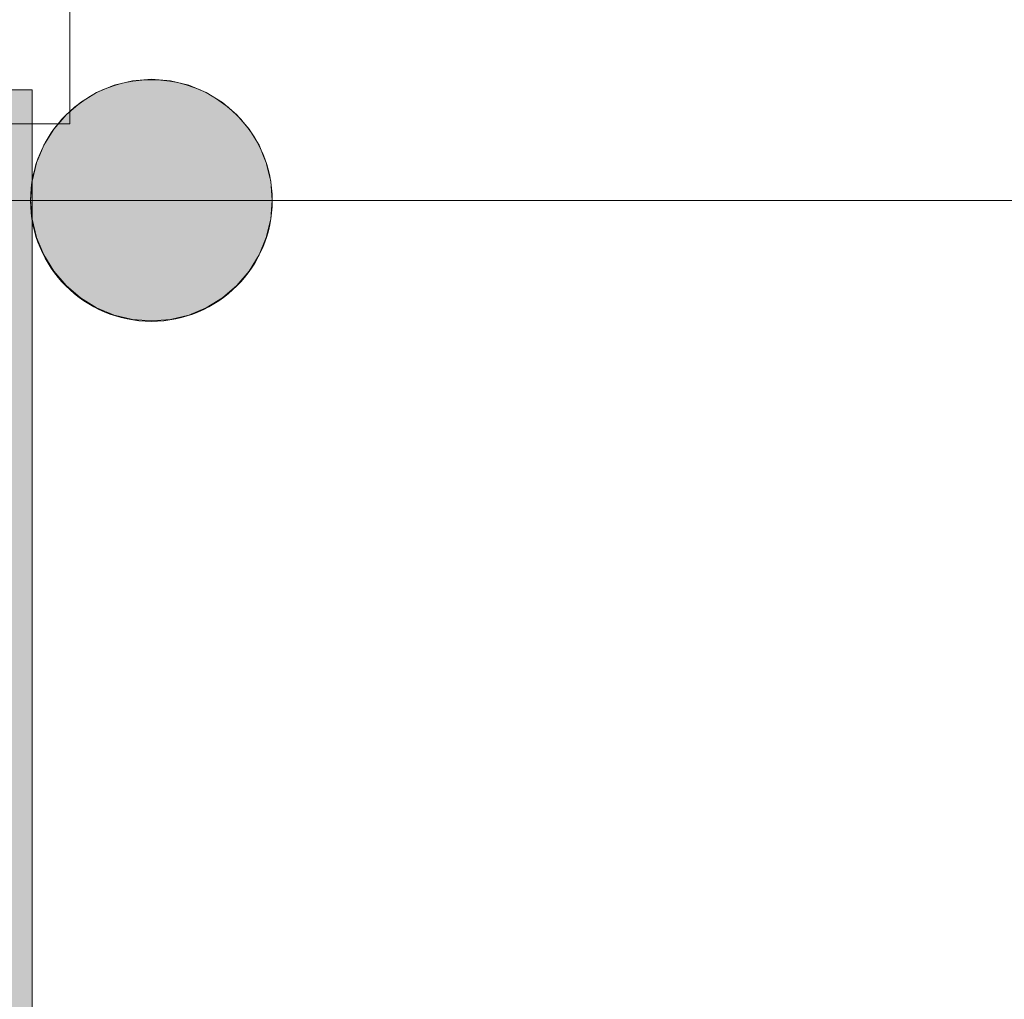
# Model space of a CAD drawing. Header units: millimetres. Extents: x 1110081 to 1268996, y -753649 to 3502.
# Tile 125 of 211: x 1196406 to 1198444, y -724419 to -722392. Entities that reach past the tile are written whole.
import ezdxf

# ---------------------------------------------------------------- set-up
doc = ezdxf.new("R2010")
doc.units = ezdxf.units.MM
doc.layers.add('A200-10 - ventesone', color=7, linetype='Continuous', lineweight=5, true_color=0xfff5d7)
for name, color, linetype, lineweight in [('A222', 4, 'Continuous', 13), ('A24', 1, 'Continuous', 13), ('A822Custom 1Custom 2Custom 3Floor Plan00_Shared Levels and Grids', 1, 'Continuous', 5), ('A852-TYNN', 4, 'Continuous', 5), ('partitions to remain', 7, 'Continuous', 9)]:
    doc.layers.add(name, color=color, linetype=linetype, lineweight=lineweight)

msp = doc.modelspace()

# ---------------------------------------------------------------- hatches: boundary and pattern name
at = {"layer": 'A200-10 - ventesone'}
msp.add_hatch(color=256, dxfattribs=at).paths.add_polyline_path([(1184878.6, -722965.6), (1184878.6, -722537.1), (1196431.9, -722537.1), (1196431.9, -728804.6), (1184680.6, -728804.6), (1184677.7, -722965.6)])
at = {"layer": 'A222'}
msp.add_hatch(color=256, dxfattribs=at).paths.add_polyline_path([(1196678.6, -723016.4), (1196734.2, -723010.1), (1196787.1, -722991.6), (1196834.5, -722961.8), (1196874.1, -722922.3), (1196903.8, -722874.8), (1196922.3, -722822), (1196928.6, -722766.4), (1196922.3, -722710.7), (1196903.8, -722657.9), (1196874.1, -722610.5), (1196834.5, -722570.9), (1196787.1, -722541.1), (1196734.2, -722522.6), (1196678.6, -722516.4), (1196623, -722522.6), (1196570.1, -722541.1), (1196522.7, -722570.9), (1196483.1, -722610.5), (1196453.4, -722657.9), (1196434.9, -722710.7), (1196428.6, -722766.4), (1196434.9, -722822), (1196453.4, -722874.8), (1196483.1, -722922.3), (1196522.7, -722961.8), (1196570.1, -722991.6), (1196623, -723010.1)])
h = msp.add_hatch(color=7, dxfattribs=at)
h.paths.add_polyline_path([(1196611.6, -723005.8), (1196601.2, -723003.3), (1196605, -723003.3)])
h.paths.add_polyline_path([(1196564, -722987.7), (1196563.9, -722987.2), (1196483.1, -722610.5), (1196453.4, -722657.9), (1196455.7, -722652), (1196485.4, -722607.8), (1196501.7, -722588.8), (1196531.5, -722563.3), (1196572.5, -722539.7), (1196601.2, -722527.8), (1196639.3, -722518.6), (1196689.1, -722516.4), (1196717.5, -722518.6), (1196755.7, -722527.8), (1196775.5, -722537.1), (1196751.8, -722537.1), (1196754.8, -722529.9), (1196734.2, -722522.6), (1196728.9, -722537.1), (1196711.5, -722537.1), (1196716.9, -722520.7), (1196678.1, -722518.6), (1196572.5, -722961.8), (1196678.6, -722637.6), (1196678.4, -722675.1), (1196582.9, -722942.3), (1196678.6, -722712.8), (1196678.4, -722758.7), (1196576.3, -722967.8), (1196678.6, -722804.6), (1196678.4, -722811.4), (1196564, -722987.7)])
h.paths.add_polyline_path([(1196564, -722987.7), (1196566.1, -722961.8), (1196601, -722530.3), (1196564, -722545), (1196531.6, -722565.3), (1196562.5, -722967.8)])
h.paths.add_polyline_path([(1196564, -722987.6), (1196522.7, -722570.9), (1196502.1, -722591.6), (1196556.9, -722942.3)])
h.paths.add_polyline_path([(1196565, -722987.6), (1196678.6, -722963.6), (1196678.4, -722969.9), (1196570.1, -722986.8)])
h.paths.add_polyline_path([(1196564.1, -722987.5), (1196639, -722520.8), (1196623, -722522.6), (1196564.9, -722980.5)])
h.paths.add_polyline_path([(1196564.6, -722987.4), (1196678.6, -722918.2), (1196678.4, -722929.8), (1196564.9, -722987.3)])
h.paths.add_polyline_path([(1196563.8, -722987.4), (1196433.2, -722806.9), (1196428.6, -722763.5), (1196434.9, -722712.5), (1196435.1, -722711.3), (1196541, -722942.3), (1196432.8, -722729), (1196428.6, -722766.4), (1196536.2, -722942.3)])
h.paths.add_polyline_path([(1196564.5, -722987.3), (1196678.6, -722879), (1196678.4, -722890.4), (1196564.9, -722986.9)])
h.paths.add_polyline_path([(1196565.1, -722987.3), (1196678.6, -722934.8), (1196678.4, -722940.6), (1196570.1, -722985.2)])
h.paths.add_polyline_path([(1196563.3, -722987.2), (1196501.7, -722942.3), (1196487.6, -722925.9), (1196531.5, -722961.4)])
h.paths.add_polyline_path([(1196563.5, -722987.1), (1196443.2, -722845.7), (1196436, -722823.5), (1196531.5, -722946)])
h.paths.add_polyline_path([(1196565.1, -722986.9), (1196678.6, -722899.2), (1196678.4, -722905), (1196570.1, -722983.3)])
h.paths.add_polyline_path([(1196560.8, -722984.4), (1196456.5, -722879.9), (1196457.5, -722879), (1196531.5, -722954.6)])
h = msp.add_hatch(color=7, dxfattribs=at)
h.paths.add_polyline_path([(1196678.6, -723016.4), (1196623, -723010.1), (1196560.4, -722985.5), (1196522.7, -722961.8), (1196507.3, -722946.5), (1196531.5, -722961.4), (1196483.1, -722922.3), (1196456.5, -722879.9), (1196453.4, -722874.8), (1196443.2, -722845.7), (1196531.5, -722946), (1196436, -722823.5), (1196434.9, -722809.3), (1196563.8, -722987.4), (1196428.7, -722765.5), (1196432.8, -722729), (1196542.8, -722942.3), (1196434.9, -722710.7), (1196457, -722652), (1196483.1, -722610.5), (1196564.9, -722986.4), (1196678.6, -722811.2), (1196678.4, -722876.7), (1196587.5, -722967.8), (1196678.6, -722890.3), (1196678.4, -722899.3), (1196623, -722945.1), (1196678.6, -722904.9), (1196678.4, -722918.3), (1196570.1, -722984.6), (1196678.6, -722929.7), (1196678.4, -722934.8), (1196612.5, -722967.8), (1196678.6, -722942.3), (1196678.4, -722949.8), (1196678.6, -722950.8), (1196678.4, -722963.6), (1196601.2, -722981.9), (1196678.6, -722969.9), (1196678.4, -722976.8), (1196678.6, -722979), (1196678.6, -723015.6)])
h.paths.add_polyline_path([(1196564, -722987.7), (1196531.6, -722565.3), (1196570.1, -722541.1), (1196601, -722530.3), (1196564, -722987.7)])
h.paths.add_polyline_path([(1196564, -722987.6), (1196502.1, -722591.6), (1196522.7, -722570.9), (1196559.5, -722942.3)])
h.paths.add_polyline_path([(1196564.1, -722987.6), (1196678.6, -722516.4), (1196716.2, -722522.6), (1196711.5, -722537.1), (1196678.6, -722537.1), (1196678.4, -722638.1), (1196564.9, -722984.9)])
h.paths.add_polyline_path([(1196564.1, -722987.5), (1196623, -722522.6), (1196638.7, -722522.6), (1196564.9, -722982)])
h.paths.add_polyline_path([(1196564.2, -722987.5), (1196678.6, -722758.3), (1196676.8, -722804.6), (1196564.9, -722986.2)])
h.paths.add_polyline_path([(1196564.2, -722987.3), (1196678.6, -722674.7), (1196678.4, -722713.2), (1196564.9, -722985.5)])
h.paths.add_polyline_path([(1196734.2, -722537.1), (1196728.9, -722537.1), (1196734.2, -722522.6), (1196754.8, -722529.9), (1196751.8, -722537.1)])
h = msp.add_hatch(color=7, dxfattribs=at)
h.paths.add_polyline_path([(1196745.6, -723005.8), (1196756, -723003.3), (1196752.2, -723003.3)])
h.paths.add_polyline_path([(1196793.2, -722987.7), (1196793.3, -722987.2), (1196874.1, -722610.5), (1196903.8, -722657.9), (1196901.5, -722652), (1196871.8, -722607.8), (1196855.5, -722588.8), (1196825.7, -722563.3), (1196784.7, -722539.7), (1196756, -722527.8), (1196717.9, -722518.6), (1196668.1, -722516.4), (1196639.7, -722518.6), (1196601.5, -722527.8), (1196581.7, -722537.1), (1196605.4, -722537.1), (1196602.4, -722529.9), (1196623, -722522.6), (1196628.2, -722537.1), (1196645.7, -722537.1), (1196640.3, -722520.7), (1196679.1, -722518.6), (1196784.7, -722961.8), (1196678.6, -722637.6), (1196678.8, -722675.1), (1196774.3, -722942.3), (1196678.6, -722712.8), (1196678.8, -722758.7), (1196780.9, -722967.8), (1196678.6, -722804.6), (1196678.8, -722811.4), (1196793.2, -722987.7)])
h.paths.add_polyline_path([(1196793.2, -722987.7), (1196791.1, -722961.8), (1196756.2, -722530.3), (1196793.2, -722545), (1196825.6, -722565.3), (1196794.7, -722967.8)])
h.paths.add_polyline_path([(1196793.2, -722987.6), (1196834.5, -722570.9), (1196855.1, -722591.6), (1196800.3, -722942.3)])
h.paths.add_polyline_path([(1196792.2, -722987.6), (1196678.6, -722963.6), (1196678.8, -722969.9), (1196787.1, -722986.8)])
h.paths.add_polyline_path([(1196793.1, -722987.5), (1196718.2, -722520.8), (1196734.2, -722522.6), (1196792.3, -722980.5)])
h.paths.add_polyline_path([(1196792.6, -722987.4), (1196678.6, -722918.2), (1196678.8, -722929.8), (1196792.3, -722987.3)])
h.paths.add_polyline_path([(1196793.4, -722987.4), (1196924, -722806.9), (1196928.6, -722763.5), (1196922.3, -722712.5), (1196922.1, -722711.3), (1196816.2, -722942.3), (1196924.4, -722729), (1196928.6, -722766.4), (1196821, -722942.3)])
h.paths.add_polyline_path([(1196792.7, -722987.3), (1196678.6, -722879), (1196678.8, -722890.4), (1196792.3, -722986.9)])
h.paths.add_polyline_path([(1196792.1, -722987.3), (1196678.6, -722934.8), (1196678.8, -722940.6), (1196787.1, -722985.2)])
h.paths.add_polyline_path([(1196793.9, -722987.2), (1196855.5, -722942.3), (1196869.6, -722925.9), (1196825.7, -722961.4)])
h.paths.add_polyline_path([(1196793.7, -722987.1), (1196914, -722845.7), (1196921.2, -722823.5), (1196825.7, -722946)])
h.paths.add_polyline_path([(1196792.1, -722986.9), (1196678.6, -722899.2), (1196678.8, -722905), (1196787.1, -722983.3)])
h.paths.add_polyline_path([(1196796.4, -722984.4), (1196900.7, -722879.9), (1196899.7, -722879), (1196825.7, -722954.6)])
h = msp.add_hatch(color=7, dxfattribs=at)
h.paths.add_polyline_path([(1196678.6, -723016.4), (1196734.2, -723010.1), (1196796.8, -722985.5), (1196834.5, -722961.8), (1196849.9, -722946.5), (1196825.7, -722961.4), (1196874.1, -722922.3), (1196900.7, -722879.9), (1196903.8, -722874.8), (1196914, -722845.7), (1196825.7, -722946), (1196921.2, -722823.5), (1196922.3, -722809.3), (1196793.4, -722987.4), (1196928.5, -722765.5), (1196924.4, -722729), (1196814.4, -722942.3), (1196922.3, -722710.7), (1196900.2, -722652), (1196874.1, -722610.5), (1196792.3, -722986.4), (1196678.6, -722811.2), (1196678.8, -722876.7), (1196769.7, -722967.8), (1196678.6, -722890.3), (1196678.8, -722899.3), (1196734.2, -722945.1), (1196678.6, -722904.9), (1196678.8, -722918.3), (1196787.1, -722984.6), (1196678.6, -722929.7), (1196678.8, -722934.8), (1196744.7, -722967.8), (1196678.6, -722942.3), (1196678.8, -722949.8), (1196678.6, -722950.8), (1196678.8, -722963.6), (1196756, -722981.9), (1196678.6, -722969.9), (1196678.8, -722976.8), (1196678.6, -722979), (1196678.6, -723015.6)])
h.paths.add_polyline_path([(1196793.2, -722987.7), (1196825.6, -722565.3), (1196787.1, -722541.1), (1196756.2, -722530.3), (1196793.2, -722987.7)])
h.paths.add_polyline_path([(1196793.2, -722987.6), (1196855.1, -722591.6), (1196834.5, -722570.9), (1196797.7, -722942.3)])
h.paths.add_polyline_path([(1196793.1, -722987.6), (1196678.6, -722516.4), (1196641, -722522.6), (1196645.7, -722537.1), (1196678.6, -722537.1), (1196678.8, -722638.1), (1196792.3, -722984.9)])
h.paths.add_polyline_path([(1196793.1, -722987.5), (1196734.2, -722522.6), (1196718.5, -722522.6), (1196792.3, -722982)])
h.paths.add_polyline_path([(1196793, -722987.5), (1196678.6, -722758.3), (1196680.4, -722804.6), (1196792.3, -722986.2)])
h.paths.add_polyline_path([(1196793, -722987.3), (1196678.6, -722674.7), (1196678.8, -722713.2), (1196792.3, -722985.5)])
h.paths.add_polyline_path([(1196623, -722537.1), (1196628.2, -722537.1), (1196623, -722522.6), (1196602.4, -722529.9), (1196605.4, -722537.1)])

# ---------------------------------------------------------------- linework, layer by layer
at = {"layer": 'A222', "color": 7, "flags": 128}
msp.add_lwpolyline([(1196428.8, -722765.5), (1196431.8, -722804.6), (1196441, -722842.8), (1196456, -722879), (1196476.5, -722912.5), (1196502, -722942.3), (1196531.8, -722967.8), (1196565.3, -722988.3), (1196601.5, -723003.3), (1196639.7, -723012.5), (1196678.8, -723015.5), (1196717.9, -723012.5), (1196756, -723003.3), (1196792.3, -722988.3), (1196825.7, -722967.8), (1196855.5, -722942.3), (1196881, -722912.5), (1196901.5, -722879), (1196916.5, -722842.8), (1196925.7, -722804.6), (1196928.8, -722765.5), (1196925.7, -722726.4), (1196916.5, -722688.3), (1196901.5, -722652), (1196881, -722618.6), (1196855.5, -722588.8), (1196825.7, -722563.3), (1196792.3, -722542.8), (1196756, -722527.8), (1196717.9, -722518.6), (1196678.8, -722515.5), (1196639.7, -722518.6), (1196601.5, -722527.8), (1196565.3, -722542.8), (1196531.8, -722563.3), (1196502, -722588.8), (1196476.5, -722618.6), (1196456, -722652), (1196441, -722688.3), (1196431.8, -722726.4)], close=True, dxfattribs=at)
at = {"layer": 'A222'}
for start, end in [(0, 180), (180, 0)]:
    msp.add_arc((1196678.6, -722766.4), 250, start, end, dxfattribs=at)
at = {"layer": 'A222', "color": 7}
for start, end in [(0, 180), (180, 0)]:
    msp.add_arc((1196678.6, -722766.4), 250, start, end, dxfattribs=at)
at = {"layer": 'A24'}
msp.add_line((1196359.7, -722607.6), (1196509.7, -722607.8), dxfattribs=at)
at = {"layer": 'A24', "color": 7}
msp.add_line((1196359.7, -722607.6), (1196509.7, -722607.6), dxfattribs=at)
at = {"layer": 'A822Custom 1Custom 2Custom 3Floor Plan00_Shared Levels and Grids'}
msp.add_line((1160395.2, -722766.4), (1214398.7, -722766.4), dxfattribs=at)
at = {"layer": 'A852-TYNN'}
msp.add_lwpolyline([(1184878.6, -722965.6), (1184878.6, -722537.1), (1196431.9, -722537.1), (1196431.9, -728804.6), (1184680.6, -728804.6), (1184677.7, -722965.6)], close=True, dxfattribs=at)
at = {"layer": 'partitions to remain'}
msp.add_line((1196509.7, -722607.8), (1196509.7, -712167.1), dxfattribs=at)

doc.saveas('drawing.dxf')
